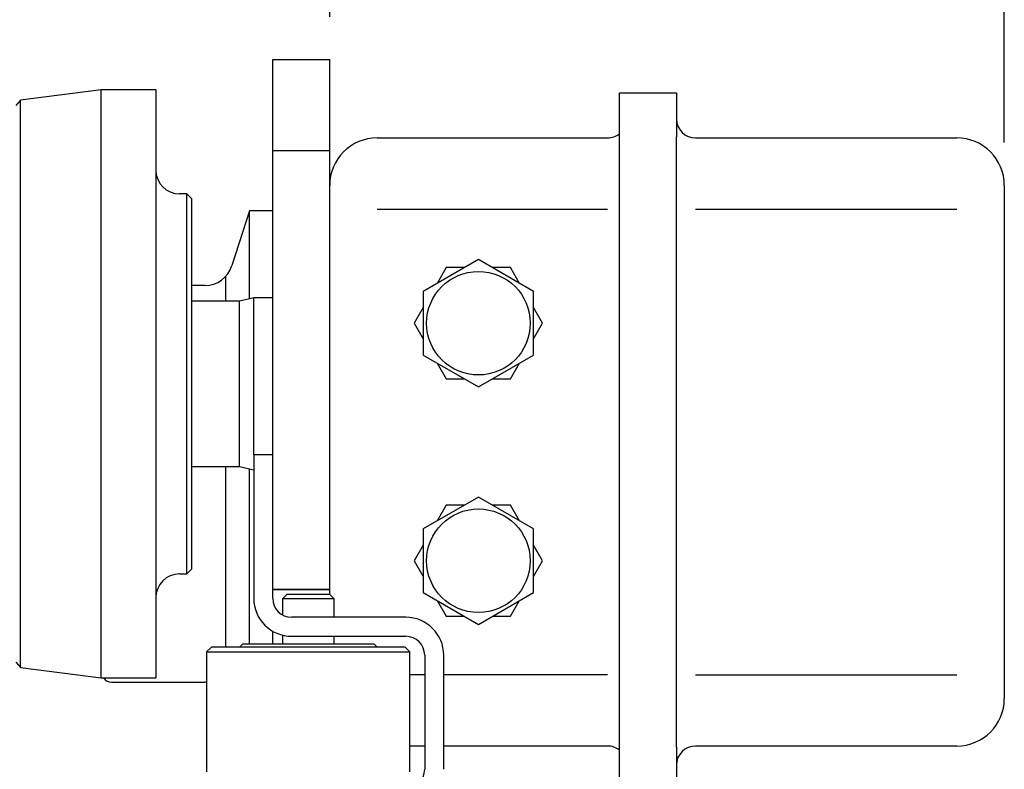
# Model space of a CAD drawing. Header units: millimetres. Extents: x 506 to 3445, y -268 to 1810.
# Tile 140 of 142: x 2475 to 2682, y 1352 to 1509. Entities that reach past the tile are written whole.
import ezdxf

# ---------------------------------------------------------------- set-up
doc = ezdxf.new("R2010")
doc.units = ezdxf.units.MM
doc.dimstyles.get("Standard").update_dxf_attribs({"dimtxt": 20, "dimasz": 10, "dimexe": 9, "dimexo": 9, "dimgap": 10, "dimtad": 0, "dimtih": 1, "dimtoh": 1, "dimdsep": 46, "dimtxsty": 'Standard', "dimcen": 0.09, "dimadec": 0, "dimazin": 0, "dimtfac": 1, "dimtofl": 0, "dimtmove": 0, "dimatfit": 3, "dimfxl": 0, "dimtolj": 1, "dimtzin": 0, "dimarcsym": 0})

# ---------------------------------------------------------------- blocks, each defined once
blk = doc.blocks.new('*D12')
at = {"color": 0, "lineweight": -2}
for p, q in [((2540.37, 1509.99), (2540.37, 1579.4)), ((2682.37, 1483.49), (2682.37, 1579.4)), ((2550.37, 1570.4), (2578.03, 1570.4)), ((2672.37, 1570.4), (2644.7, 1570.4))]:
    blk.add_line(p, q, dxfattribs=at)
at = {"color": 0, "lineweight": 18}
for points in [[(2550.37, 1572.07), (2550.37, 1568.73), (2540.37, 1570.4)], [(2672.37, 1572.07), (2672.37, 1568.73), (2682.37, 1570.4)]]:
    blk.add_solid(points, dxfattribs=at)
at = {"layer": 'Defpoints', "color": 0, "lineweight": 18}
for p in [(2540.37, 1570.4), (2540.37, 1500.99), (2682.37, 1474.49)]:
    blk.add_point(p, dxfattribs=at)
at = {"color": 0, "lineweight": 18, "insert": (2611.37, 1570.4), "char_height": 20, "attachment_point": 5}
blk.add_mtext('\\A1;142', dxfattribs=at)

msp = doc.modelspace()

# ---------------------------------------------------------------- linework, layer by layer
for p, q in [((2528.366, 1486.184), (2528.366, 1500.988)), ((2528.366, 1500.988), (2540.366, 1500.988)), ((2540.366, 1486.184), (2540.366, 1500.988)), ((2492.266, 1494.62), (2475.258, 1492.447)), ((2503.766, 1494.62), (2492.266, 1494.62)), ((2492.266, 1432.72), (2492.266, 1494.62)), ((2503.766, 1494.62), (2503.766, 1370.82)), ((2475.258, 1492.447), (2474.266, 1491.32)), ((2475.258, 1432.72), (2475.258, 1492.447)), ((2601.366, 1493.988), (2613.366, 1493.988)), ((2601.366, 1493.988), (2613.366, 1493.988)), ((2601.366, 1484.738), (2601.366, 1493.988)), ((2613.366, 1493.988), (2613.366, 1484.738)), ((2528.366, 1473.332), (2528.366, 1486.184)), ((2540.366, 1473.332), (2540.366, 1486.184)), ((2550.366, 1484.488), (2598.866, 1484.488)), ((2550.366, 1484.488), (2598.866, 1484.488)), ((2601.366, 1356.238), (2601.366, 1484.738)), ((2613.366, 1356.238), (2613.366, 1484.738)), ((2617.366, 1484.488), (2672.366, 1484.488)), ((2617.366, 1484.488), (2672.366, 1484.488)), ((2528.366, 1481.812), (2540.366, 1481.812)), ((2682.366, 1474.488), (2682.366, 1465.358)), ((2682.366, 1474.488), (2682.366, 1465.345)), ((2510.266, 1472.72), (2508.766, 1472.72)), ((2511.266, 1471.72), (2510.266, 1472.72)), ((2510.266, 1392.72), (2510.266, 1472.72)), ((2511.266, 1471.72), (2511.266, 1393.72)), ((2528.366, 1399.467), (2528.366, 1473.332)), ((2540.366, 1399.467), (2540.366, 1473.332)), ((2550.366, 1469.488), (2598.866, 1469.488)), ((2617.366, 1469.488), (2672.366, 1469.488)), ((2523.466, 1469.171), (2519.795, 1457.606)), ((2528.366, 1469.171), (2523.466, 1469.171)), ((2523.466, 1450.611), (2523.466, 1469.171)), ((2682.366, 1465.345), (2682.366, 1375.63)), ((2571.666, 1458.882), (2560.066, 1452.185)), ((2564.911, 1457.188), (2563.001, 1453.879)), ((2568.731, 1457.188), (2564.911, 1457.188)), ((2583.266, 1452.185), (2571.666, 1458.882)), ((2578.421, 1457.188), (2574.601, 1457.188)), ((2580.331, 1453.879), (2578.421, 1457.188)), ((2518.466, 1455.332), (2518.466, 1450.12)), ((2514.076, 1453.421), (2511.266, 1453.421)), ((2524.366, 1450.82), (2521.366, 1450.12)), ((2528.366, 1450.82), (2524.366, 1450.82)), ((2524.366, 1417.789), (2524.366, 1450.82)), ((2560.066, 1452.185), (2560.066, 1438.79)), ((2583.266, 1438.79), (2583.266, 1452.185)), ((2521.366, 1450.12), (2511.266, 1450.12)), ((2521.366, 1415.32), (2521.366, 1450.12)), ((2560.066, 1448.796), (2558.156, 1445.488)), ((2585.176, 1445.488), (2583.266, 1448.796)), ((2558.156, 1445.488), (2560.066, 1442.179)), ((2583.266, 1442.179), (2585.176, 1445.488)), ((2560.066, 1438.79), (2571.666, 1432.093)), ((2571.666, 1432.093), (2583.266, 1438.79)), ((2563.001, 1437.096), (2564.911, 1433.788)), ((2578.421, 1433.788), (2580.331, 1437.096)), ((2475.258, 1372.994), (2475.258, 1432.72)), ((2492.266, 1370.82), (2492.266, 1432.72)), ((2564.911, 1433.788), (2568.731, 1433.788)), ((2574.601, 1433.788), (2578.421, 1433.788)), ((2528.366, 1417.788), (2524.366, 1417.788)), ((2524.366, 1417.788), (2524.366, 1387.588)), ((2511.266, 1415.32), (2521.366, 1415.32)), ((2518.466, 1415.32), (2518.466, 1377.289)), ((2521.366, 1415.32), (2524.366, 1414.62)), ((2523.466, 1411.671), (2523.466, 1414.831)), ((2523.466, 1377.988), (2523.466, 1411.671)), ((2571.666, 1408.882), (2560.066, 1402.185)), ((2583.266, 1402.185), (2571.666, 1408.882)), ((2564.911, 1407.188), (2563.001, 1403.879)), ((2568.731, 1407.188), (2564.911, 1407.188)), ((2578.421, 1407.188), (2574.601, 1407.188)), ((2580.331, 1403.879), (2578.421, 1407.188)), ((2560.066, 1402.185), (2560.066, 1388.79)), ((2583.266, 1388.79), (2583.266, 1402.185)), ((2528.366, 1390.337), (2528.366, 1399.467)), ((2540.366, 1389.467), (2540.366, 1399.467)), ((2560.066, 1398.796), (2558.156, 1395.488)), ((2585.176, 1395.488), (2583.266, 1398.796)), ((2558.156, 1395.488), (2560.066, 1392.179)), ((2583.266, 1392.179), (2585.176, 1395.488)), ((2510.266, 1392.72), (2511.266, 1393.72)), ((2508.766, 1392.72), (2510.266, 1392.72)), ((2528.366, 1387.588), (2528.366, 1390.337)), ((2540.366, 1389.467), (2528.366, 1389.467)), ((2528.366, 1389.467), (2540.366, 1389.467)), ((2540.366, 1388.438), (2540.366, 1389.467)), ((2560.066, 1388.79), (2571.666, 1382.093)), ((2571.666, 1382.093), (2583.266, 1388.79)), ((2531.416, 1388.488), (2530.416, 1387.488)), ((2530.416, 1387.488), (2530.416, 1384.095)), ((2541.316, 1387.488), (2530.416, 1387.488)), ((2531.416, 1388.488), (2540.316, 1388.488)), ((2541.316, 1387.488), (2540.316, 1388.488)), ((2541.316, 1383.588), (2541.316, 1387.488)), ((2563.001, 1387.096), (2564.911, 1383.788)), ((2578.421, 1383.788), (2580.331, 1387.096)), ((2556.366, 1383.588), (2532.366, 1383.588)), ((2564.911, 1383.788), (2568.731, 1383.788)), ((2574.601, 1383.788), (2578.421, 1383.788)), ((2528.366, 1377.988), (2528.366, 1380.66)), ((2530.416, 1379.829), (2530.416, 1377.988)), ((2532.366, 1379.588), (2556.366, 1379.588)), ((2541.316, 1377.988), (2541.316, 1379.588)), ((2515.466, 1377.288), (2514.466, 1376.288)), ((2514.466, 1376.288), (2514.466, 1351.088)), ((2514.466, 1376.288), (2535.866, 1376.288)), ((2535.866, 1377.288), (2515.466, 1377.288)), ((2522.066, 1377.988), (2521.366, 1377.288)), ((2522.066, 1377.988), (2549.666, 1377.988)), ((2556.266, 1377.288), (2535.866, 1377.288)), ((2535.866, 1376.288), (2557.266, 1376.288)), ((2550.366, 1377.288), (2549.666, 1377.988)), ((2557.266, 1376.288), (2556.266, 1377.288)), ((2557.266, 1351.088), (2557.266, 1376.288)), ((2474.266, 1374.12), (2475.258, 1372.994)), ((2560.366, 1375.588), (2560.366, 1351.588)), ((2564.366, 1351.588), (2564.366, 1375.588)), ((2682.366, 1375.63), (2682.366, 1366.488)), ((2475.258, 1372.994), (2492.266, 1370.82)), ((2492.266, 1370.82), (2503.766, 1370.82)), ((2560.366, 1371.488), (2557.267, 1371.488)), ((2598.866, 1371.488), (2564.367, 1371.488)), ((2617.366, 1371.488), (2672.366, 1371.488)), ((2494.466, 1369.921), (2514.076, 1369.921)), ((2560.366, 1356.488), (2557.267, 1356.488)), ((2560.366, 1356.488), (2557.267, 1356.488)), ((2598.866, 1356.488), (2564.367, 1356.488)), ((2598.866, 1356.488), (2564.367, 1356.488)), ((2601.366, 1346.988), (2601.366, 1356.238)), ((2613.366, 1356.238), (2613.366, 1346.988)), ((2672.366, 1356.488), (2617.366, 1356.488)), ((2672.366, 1356.488), (2617.366, 1356.488))]:
    msp.add_line(p, q)
for centre in [(2571.666, 1445.488), (2571.666, 1445.488), (2571.666, 1395.488), (2571.666, 1395.488)]:
    msp.add_circle(centre, 10.9)
for centre, radius, start, end in [((2617.366, 1488.488), 4, 180, 270), ((2550.366, 1474.488), 10, 90, 180), ((2598.866, 1488.488), 4, 270, 308.68313), ((2672.366, 1474.488), 10, 0, 90), ((2508.766, 1477.72), 5, 180, 270), ((2514.076, 1459.421), 6, 270, 342.38742), ((2508.766, 1387.72), 5, 90, 180), ((2532.366, 1387.588), 8, 180, 270), ((2532.366, 1387.588), 4, 180, 270), ((2556.366, 1375.588), 8, 0, 90), ((2556.366, 1375.588), 4, 0, 90), ((2494.466, 1371.921), 2, 213.40967, 270), ((2514.076, 1363.921), 6, 86.26979, 90), ((2672.366, 1366.488), 10, 270, 0), ((2598.866, 1352.488), 4, 51.31687, 90), ((2617.366, 1352.488), 4, 90, 180), ((2556.366, 1351.588), 4, 270, 0)]:
    msp.add_arc(centre, radius, start, end)

# ---------------------------------------------------------------- dimensions: what is measured, and where the dimension line sits
at = {"lineweight": 18}
dim = msp.add_linear_dim(base=(2540.366, 1570.401), p1=(2682.366, 1474.488), p2=(2540.366, 1500.988), dimstyle='Standard', dxfattribs=at)
dim.commit()
dim.dimension.update_dxf_attribs({"geometry": '*D12', "text_midpoint": (2611.366, 1570.401)})

doc.saveas('drawing.dxf')
